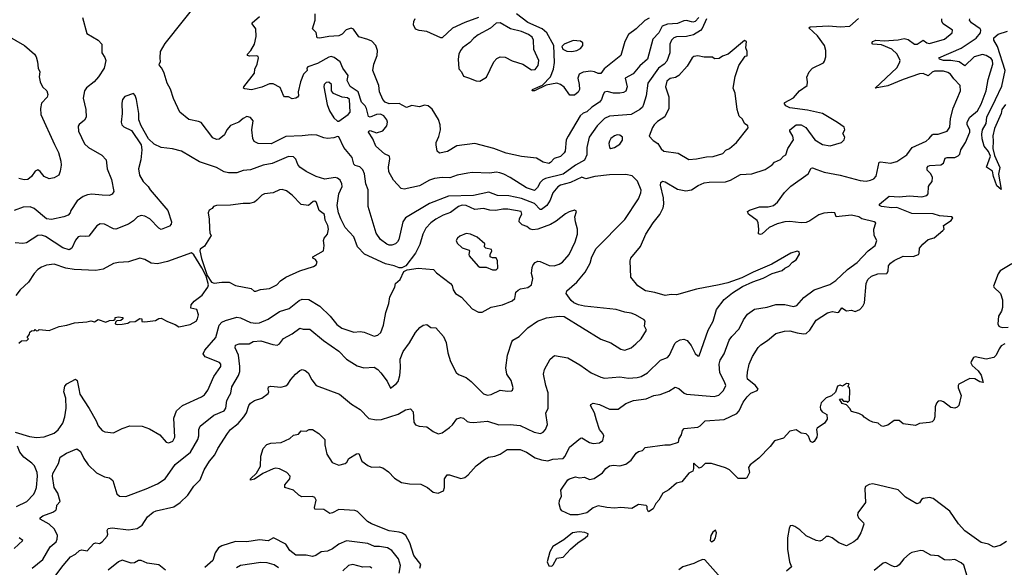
# Model space of a CAD drawing. Extents: x 1863017 to 1989460, y 394564 to 532820.
# Tile 204 of 213: x 1932211 to 1940029, y 519722 to 524069. Entities that reach past the tile are written whole.
import ezdxf

# ---------------------------------------------------------------- set-up
doc = ezdxf.new("R2010")
doc.units = 0

msp = doc.modelspace()

# ---------------------------------------------------------------- linework, layer by layer
at = {"layer": '0CON10XD'}
for points in [[(1935078, 521265), (1935129.7, 521199.7), (1935155, 521142.5), (1935201.2, 521178.8), (1935215, 521197.5), (1935229.4, 521245), (1935235.6, 521305), (1935231.9, 521375), (1935255.5, 521434.5), (1935305.4, 521504.6), (1935353.2, 521586.8), (1935387.5, 521625), (1935415, 521643.3), (1935445, 521650), (1935475, 521624), (1935515, 521623.8), (1935575.8, 521555), (1935596.9, 521505), (1935610.6, 521425), (1935631.4, 521355), (1935677.6, 521267.6), (1935695, 521252.9), (1935755, 521227.1), (1935795, 521197.5), (1935895, 521099.2), (1935925, 521089.2), (1935955, 521093.1), (1936025, 521128.9), (1936085, 521119.2), (1936115, 521121.2), (1936125, 521127.5), (1936130, 521145), (1936113.1, 521205), (1936080, 521255), (1936072.2, 521305), (1936085.6, 521405), (1936118.3, 521511.7), (1936126.7, 521525), (1936176.2, 521555), (1936246.6, 521623.4), (1936321.2, 521675), (1936395, 521702.5), (1936495, 521716), (1936535, 521713.8), (1936825, 521532.9), (1936905, 521504.2), (1936985, 521453.8), (1937015, 521446), (1937065, 521462.5), (1937104.4, 521495.6), (1937144.5, 521535.5), (1937188.8, 521605), (1937171.2, 521635), (1937176.7, 521675), (1937170, 521685), (1937101.2, 521725), (1937065, 521739.1), (1937015, 521747.1), (1936948.3, 521768.3), (1936695, 521794.5), (1936647.5, 521805), (1936611.7, 521821.7), (1936590.5, 521840.5), (1936550, 521895), (1936554.5, 521915.5), (1936634.2, 521985), (1936702.2, 522065), (1936739.6, 522135), (1936755, 522186.2), (1936788.8, 522251.2), (1937015, 522482), (1937125, 522646.2), (1937143.3, 522695), (1937144.5, 522715), (1937116.4, 522786.4), (1937075, 522830), (1937025, 522841.1), (1936895, 522837.5), (1936776.4, 522823.6), (1936706.7, 522806.7), (1936675, 522818.6), (1936584.7, 522775.3), (1936505, 522755.4), (1936485, 522741.5), (1936444.7, 522695), (1936422.7, 522635), (1936397.4, 522592.6), (1936355, 522561.2), (1936345, 522562.5), (1936298.9, 522608.9), (1936195, 522649.6), (1936095, 522669.4), (1936005, 522673.8), (1935935, 522698.8), (1935815, 522672.1), (1935615, 522667.9), (1935465, 522610.4), (1935274.1, 522495.9), (1935254.6, 522465), (1935220.4, 522325), (1935210.5, 522305), (1935195, 522290.4), (1935165, 522278.5), (1935145, 522277.5), (1935125, 522286), (1935074.7, 522324.7), (1935041.8, 522375), (1934977, 522587), (1934979, 522719), (1934960.8, 522765), (1934949.6, 522845), (1934935, 522877.5), (1934911.7, 522901.7), (1934875, 522912.3), (1934865, 522921.4), (1934850, 522975), (1934785.4, 523055.4), (1934745, 523140), (1934735, 523142.5), (1934705, 523130), (1934655, 523126), (1934625, 523130.8), (1934571.7, 523151.7), (1934524.4, 523155.6), (1934455, 523145.5), (1934325, 523141.8), (1934208, 523082), (1934104.6, 523084.6), (1934072.4, 523102.4), (1934062.9, 523125), (1934054, 523195), (1934066.2, 523265), (1934045, 523292), (1934015, 523300), (1933986.2, 523285), (1933950, 523255), (1933885, 523228), (1933856.8, 523193.2), (1933836.2, 523155), (1933795, 523120), (1933775, 523116.7), (1933745, 523130), (1933651.7, 523251.7), (1933631.7, 523261.7), (1933555.5, 523275.5), (1933483.8, 523335), (1933433.4, 523443.4), (1933408, 523518), (1933381.9, 523565), (1933357.5, 523645), (1933338.6, 523685), (1933320.8, 523705), (1933318.6, 523715), (1933328.1, 523735), (1933325.6, 523765.6), (1933329.2, 523815), (1933365, 523878.8), (1933646, 524235)], [(1937664.5, 524075), (1937631, 523999), (1937617.8, 523982.2), (1937562, 523948), (1937505, 523935.9), (1937425, 523932.5), (1937405.3, 523924.7), (1937385.6, 523905), (1937372.1, 523875), (1937372.9, 523805), (1937349.8, 523740.3), (1937329.5, 523715), (1937283.2, 523685), (1937199.1, 523565), (1937185.3, 523464.7), (1937164.5, 523395), (1937155, 523374.3), (1937135.7, 523355), (1937065, 523316.7), (1936895, 523302.2), (1936855, 523284.7), (1936797.1, 523225), (1936732.9, 523135), (1936714.5, 523055), (1936714.6, 522995), (1936695, 522954.2), (1936625, 522913.5), (1936525, 522842.7), (1936385, 522808), (1936365, 522798.2), (1936343.3, 522775), (1936323, 522737), (1936297.7, 522712.3), (1936235, 522734.1), (1936105, 522815.4), (1936055, 522842.7), (1936022.7, 522852.7), (1935995, 522857.7), (1935945, 522849.2), (1935805, 522856.5), (1935769.5, 522850.5), (1935685, 522834.4), (1935625.4, 522814.6), (1935565, 522816.1), (1935505, 522809.2), (1935465.3, 522794.7), (1935385, 522750), (1935265, 522722.5), (1935239.7, 522729.7), (1935180, 522795), (1935141.3, 522861.3), (1935138.8, 522898.8), (1935150, 522965), (1935146.2, 522985), (1935106.7, 523005), (1935039.2, 523065), (1935015, 523123.8), (1934980, 523175), (1934982.5, 523185), (1934995, 523188.8), (1935045, 523171.5), (1935095, 523187.1), (1935127.1, 523225), (1935130.9, 523255), (1935125.6, 523275), (1935103.7, 523305), (1935075, 523319.5), (1935043.3, 523316.7), (1934995, 523295.6), (1934980.2, 523300.2), (1934964.1, 523365), (1934954, 523385), (1934926.2, 523415), (1934898.3, 523495), (1934835, 523538.5), (1934811.2, 523585), (1934818.1, 523625), (1934775.7, 523685), (1934755.5, 523735.5), (1934709.1, 523769.1), (1934685, 523776.4), (1934665, 523772.2), (1934575, 523720.8), (1934498, 523695), (1934490, 523685), (1934494, 523665), (1934465, 523636.7), (1934440, 523575), (1934422.5, 523495), (1934423.8, 523465), (1934417, 523453), (1934402.5, 523445), (1934375, 523440.8), (1934345, 523455.7), (1934315, 523457.5), (1934305, 523466.7), (1934279.7, 523529.7), (1934225, 523559.2), (1934195, 523560), (1934135, 523532.2), (1934052.7, 523512.7), (1933999.5, 523519.5), (1933987.5, 523525), (1933991.2, 523535), (1934076.2, 523643.8), (1934078.5, 523675), (1934096.5, 523715), (1934107.1, 523765), (1934105.7, 523775.7), (1934095, 523781.2), (1934035, 523778), (1934020, 523785), (1934021.2, 523795), (1934045.7, 523824.3), (1934074.5, 523875.5), (1934089.5, 523935), (1934085.6, 523995), (1934056.2, 524035), (1934056.7, 524045), (1934116.2, 524095)], [(1937602.4, 524085), (1937575, 524054.7), (1937555, 524049.5), (1937505, 524061.3), (1937485, 524060.4), (1937435, 524037.6), (1937355, 524034.4), (1937313, 524017), (1937285, 523964.5), (1937236.9, 523915), (1937195.6, 523755), (1937135, 523702.5), (1937080.8, 523639.2), (1937017.5, 523605), (1937033.2, 523535), (1937025, 523501.4), (1937005, 523489.5), (1936975, 523485.4), (1936925, 523484.6), (1936875, 523499.7), (1936855, 523492.1), (1936843.3, 523475), (1936831.2, 523435), (1936815.6, 523415), (1936755, 523374.6), (1936715, 523337.5), (1936685, 523325.9), (1936660.5, 523305), (1936565, 523144.4), (1936550.4, 523115), (1936541.5, 523025), (1936535, 523010.6), (1936505, 522981.5), (1936455, 522966), (1936426, 522935), (1936411.9, 522928.1), (1936368.3, 522938.3), (1936315, 522970.6), (1936195, 522982.5), (1936075, 523010), (1935975.4, 523045.4), (1935825, 523085.7), (1935681.7, 523068.3), (1935607.6, 523022.4), (1935545, 523010), (1935526.7, 523025), (1935516.7, 523075), (1935517.5, 523095), (1935539.7, 523140.3), (1935553.6, 523195), (1935550.8, 523235), (1935537, 523277), (1935485, 523359.2), (1935455.5, 523385.5), (1935425, 523390), (1935385, 523377.5), (1935353, 523383), (1935325, 523387.5), (1935282.3, 523372.3), (1935225, 523404.2), (1935145, 523400.8), (1935113.8, 523415), (1935094.6, 523434.6), (1935068.1, 523495), (1935062, 523545), (1935015.5, 523665), (1935023.8, 523715), (1935048.2, 523785), (1935051.1, 523825), (1935038.2, 523865), (1935007.7, 523897.7), (1934975, 523912.8), (1934905, 523931.9), (1934862.4, 523992.4), (1934842.7, 524002.7), (1934802.8, 523987.2), (1934772, 523955), (1934745, 523939.5), (1934665, 523935.6), (1934595, 523920.8), (1934572.5, 523925), (1934565.9, 523965.9), (1934536.7, 523995), (1934557.1, 524065), (1934556.7, 524115)], [(1937209.7, 524079.7), (1937175, 524061.5), (1937105, 523995.6), (1937045, 523950), (1937014.6, 523895.4), (1936984.3, 523785), (1936852.2, 523677.8), (1936825, 523642.5), (1936805, 523640.5), (1936775.7, 523655.7), (1936745, 523660), (1936685, 523652.8), (1936652.3, 523635), (1936643.1, 523605), (1936654.4, 523555), (1936655.6, 523515), (1936645, 523494), (1936615, 523469.2), (1936580.3, 523470.3), (1936534.4, 523534.4), (1936505, 523555.3), (1936475, 523565.3), (1936391.2, 523548.8), (1936297.5, 523505), (1936280, 523505), (1936282.5, 523515), (1936360.9, 523549.1), (1936425.3, 523614.7), (1936450, 523675), (1936458.8, 523728.8), (1936452.6, 523862.6), (1936397, 523965), (1936359.3, 523995), (1936245, 524045.8), (1936155, 524116.2)], [(1932711.2, 524085), (1932745, 523960), (1932835, 523906.2), (1932863.3, 523875), (1932864, 523805), (1932888.3, 523768.3), (1932896, 523745), (1932882, 523685), (1932838, 523615), (1932802, 523575), (1932741.3, 523528.7), (1932726, 523505), (1932714, 523445), (1932736.9, 523355), (1932738.6, 523295), (1932725, 523271.2), (1932682.3, 523237.7), (1932676.1, 523223.9), (1932678.6, 523185), (1932725, 523084.2), (1932758, 523055), (1932863, 522993), (1932898, 522955), (1932905.8, 522885.8), (1932941.3, 522801.3), (1932958.1, 522705), (1932946.5, 522683.5), (1932925.6, 522674.4), (1932865, 522676.7), (1932785, 522683.9), (1932750.9, 522679.1), (1932714.7, 522665.3), (1932668.7, 522631.3), (1932618, 522555), (1932611.2, 522535), (1932595, 522518), (1932562.5, 522505), (1932465, 522483.3), (1932425, 522487.1), (1932325, 522570.8), (1932295, 522583.2), (1932239.4, 522580.6), (1932166.2, 522555)], [(1935855, 524085.6), (1935744.6, 524045.4), (1935648, 524002), (1935565, 523926), (1935555, 523923.8), (1935445, 523974.3), (1935382.3, 523982.3), (1935355, 523992.5), (1935338.3, 524028.3), (1935340, 524055), (1935350.7, 524079.3)], [(1935495, 520318.8), (1935535, 520311.4), (1935575, 520328.8), (1935582.9, 520355), (1935583.3, 520425), (1935605, 520455.8), (1935625, 520455.6), (1935715, 520427.5), (1935745, 520434), (1935771.2, 520455), (1935835, 520526.7), (1935901.7, 520578.3), (1935932.5, 520595), (1935985, 520604.4), (1936025, 520620), (1936082.8, 520657.2), (1936185, 520657.8), (1936235.8, 520635), (1936305, 520589.6), (1936355, 520574.6), (1936405, 520567.9), (1936445, 520579.6), (1936525.8, 520585), (1936543.3, 520605), (1936577.8, 520675), (1936665, 520746.2), (1936675, 520748.8), (1936735, 520711.2), (1936765, 520704), (1936815, 520708.8), (1936841.2, 520728.8), (1936849.2, 520765), (1936842.5, 520785), (1936815.7, 520815), (1936790.6, 520889.4), (1936775, 520948.8), (1936743.8, 521005), (1936746.2, 521015), (1936764.5, 521025.5), (1936815, 521013.6), (1936895, 520976.5), (1936963.2, 520976.8), (1937025, 521020.8), (1937084.5, 521045.5), (1937185, 521058.5), (1937245, 521084.3), (1937297.2, 521092.8), (1937365, 521120), (1937415, 521150.8), (1937445, 521142), (1937486.2, 521105), (1937505, 521095.8), (1937725, 521076.7), (1937762.4, 521087.6), (1937798.1, 521125), (1937816.7, 521165), (1937807.5, 521195), (1937769.6, 521265), (1937764.7, 521335.3), (1937773.3, 521365), (1937805, 521416.7), (1937843.3, 521525), (1937865, 521552.9), (1937922.5, 521615), (1937957.1, 521685), (1937989.7, 521730.3), (1938045, 521770), (1938145, 521787.5), (1938215, 521808.2), (1938285, 521808.5), (1938355, 521792.5), (1938381.4, 521798.6), (1938436.6, 521863.4), (1938519.2, 521925), (1938643, 521967), (1938692.3, 521997.7), (1938785, 522086), (1938859.8, 522140.2), (1938947.3, 522232.8), (1939004.4, 522275), (1939017, 522317), (1938995.8, 522355.8), (1938992.9, 522405), (1939007.5, 522455), (1938996.2, 522465), (1938898.7, 522488.7), (1938873.5, 522503.5), (1938815, 522516.6), (1938695, 522504.4), (1938682.5, 522535), (1938655, 522539.1), (1938595, 522533.5), (1938555, 522520), (1938485, 522471.1), (1938455, 522457.8), (1938415, 522456.5), (1938325, 522467.1), (1938285, 522463.6), (1938225, 522447.5), (1938161.1, 522418.9), (1938105, 522368.8), (1938093.6, 522363.6), (1938077.5, 522367.5), (1938080, 522405), (1938074, 522455), (1938065.8, 522475), (1937996.7, 522525), (1937990, 522545), (1938005, 522555.8), (1938085, 522584.4), (1938155, 522582.9), (1938196.4, 522593.6), (1938229.3, 522620.7), (1938283.8, 522696.2), (1938334.1, 522745.9), (1938472.5, 522845), (1938495, 522888.8), (1938506, 522894), (1938539.8, 522879.8), (1938598.9, 522858.9), (1938725, 522835.5), (1938885, 522791.1), (1938932.6, 522787.4), (1938965.4, 522794.6), (1938992, 522805), (1939012.3, 522827.7), (1939035, 522938), (1939045, 522941.4), (1939125, 522928.9), (1939175, 522941.9), (1939255, 522996.7), (1939296.7, 523055), (1939407.5, 523105), (1939433.1, 523125), (1939455.4, 523154.6), (1939465, 523160), (1939505, 523161.1), (1939575, 523182.9), (1939595.4, 523214.6), (1939601.3, 523285), (1939623.7, 523366.3), (1939682.2, 523505), (1939677.5, 523545), (1939628.9, 523598.9), (1939602.2, 523635), (1939580.8, 523650.8), (1939545, 523659.6), (1939475, 523661.1), (1939455, 523653.1), (1939425, 523623.3), (1939385, 523641.6), (1939355, 523639.7), (1939225, 523594.7), (1939105, 523543.5), (1939004.2, 523524.2), (1939175, 523687.7), (1939197.8, 523725), (1939201.4, 523745), (1939178.9, 523795), (1939135, 523834.7), (1939055, 523869.1), (1938986.2, 523875), (1938976.2, 523885), (1938983.8, 523895), (1939010, 523905), (1939075, 523901.5), (1939185, 523908.9), (1939235, 523918.2), (1939265, 523912.5), (1939315, 523874.4), (1939335.7, 523874.3), (1939385, 523905.6), (1939415, 523885.5), (1939435, 523880.4), (1939554.6, 523915.4), (1939613.8, 523965), (1939618, 523985), (1939543.1, 524035), (1939532.5, 524055), (1939531.5, 524075)], [(1935865, 523579.4), (1935916.4, 523613.6), (1935976.2, 523733.8), (1936000.6, 523759.4), (1936025, 523773.1), (1936065, 523770.6), (1936121.1, 523741.1), (1936205, 523714.4), (1936275, 523670), (1936305, 523674.4), (1936327.5, 523705), (1936332.2, 523745), (1936293, 523833), (1936290.9, 523905), (1936279.6, 523929.6), (1936251, 523951), (1936194.8, 523974.8), (1936107.3, 523997.3), (1936025, 524043.6), (1935995, 524040.5), (1935949.7, 524000.3), (1935851, 523949), (1935817.3, 523922.7), (1935785, 523886.5), (1935728.1, 523845), (1935711.9, 523825), (1935699.1, 523795), (1935692.5, 523755), (1935697.5, 523677.5), (1935718.5, 523655), (1935735, 523619.2), (1935775, 523606.9), (1935835, 523582.2), (1935865, 523579.4)], [(1940033.3, 521495), (1940005, 521478.6), (1939986.9, 521455), (1939964.5, 521405.5), (1939945, 521385.8), (1939885, 521373.3), (1939796.4, 521393.6), (1939784, 521386), (1939764.4, 521355), (1939762.2, 521345), (1939773.9, 521323.9), (1939821.7, 521281.7), (1939846.1, 521246.1), (1939861.7, 521188.3), (1939835, 521194.2), (1939795, 521218.6), (1939755, 521220.8), (1939667.5, 521175), (1939661.2, 521165), (1939662, 521145), (1939686, 521085), (1939666.7, 521005), (1939655, 520992.5), (1939635, 520983.8), (1939605, 520990), (1939545, 521035.8), (1939525, 521044.2), (1939505, 521041.2), (1939489.2, 521025), (1939478.6, 520995), (1939478, 520915), (1939469.5, 520890.5), (1939455, 520876.7), (1939435, 520870), (1939355, 520862.5), (1939325, 520847.5), (1939225, 520860), (1939195, 520887.5), (1939155, 520887.5), (1939105, 520850), (1939065, 520840), (1939050, 520845), (1939027, 520867), (1938985, 520873.3), (1938956.4, 520886.4), (1938915, 520913.3), (1938905, 520927.5), (1938875, 520942.5), (1938815, 520957.5), (1938803, 520983), (1938775, 521010), (1938741.7, 521021.7), (1938720, 521055), (1938735, 521060), (1938751.7, 521041.7), (1938775, 521040), (1938785, 521030), (1938800, 521045), (1938802.5, 521125), (1938800, 521145), (1938790, 521155), (1938791.7, 521168.3), (1938798.3, 521178.3), (1938775, 521180), (1938745, 521160), (1938725, 521167.5), (1938705, 521160), (1938688.3, 521111.7), (1938657, 521083), (1938615, 521066.7), (1938575, 521026.7), (1938566.2, 520995), (1938568.8, 520975), (1938582.5, 520955), (1938620, 520935), (1938621.7, 520898.3), (1938602.5, 520865), (1938542.5, 520825), (1938537.5, 520815), (1938543.3, 520775), (1938540, 520755), (1938519.5, 520720.5), (1938505, 520712.5), (1938490.7, 520720.7), (1938475, 520762.5), (1938455, 520780), (1938415, 520787.5), (1938375, 520812.5), (1938325, 520802.5), (1938275, 520747.5), (1938204.2, 520725.8), (1938169.5, 520680.5), (1938080.9, 520589.1), (1938010, 520535), (1937996.7, 520515), (1938006.4, 520473.6), (1937985, 520432.5), (1937973, 520427), (1937915, 520426.2), (1937846.7, 520495), (1937815, 520510.8), (1937705, 520546.7), (1937655, 520545.6), (1937625, 520516.2), (1937605, 520508), (1937568.3, 520541.7), (1937565, 520547.5), (1937560, 520545), (1937561.1, 520505), (1937554.5, 520485.5), (1937525, 520468), (1937468.9, 520401.1), (1937425, 520388.5), (1937365, 520337.8), (1937318.8, 520311.2), (1937287.1, 520255), (1937261.2, 520228.8), (1937240, 520185), (1937205, 520162.5), (1937193.6, 520183.6), (1937192.5, 520205), (1937185, 520212.5), (1937125, 520220), (1937072.7, 520187.3), (1936985, 520197.1), (1936935, 520192.2), (1936874.3, 520195.7), (1936805, 520208.6), (1936765.6, 520194.4), (1936715, 520154.3), (1936645, 520138.1), (1936585, 520139.2), (1936515, 520168.8), (1936504, 520185), (1936494.2, 520225), (1936497.7, 520252.3), (1936512.5, 520285), (1936507.5, 520335), (1936563.8, 520415), (1936577.5, 520425), (1936625, 520440), (1936655, 520431.2), (1936695, 520435.8), (1936735, 520418.6), (1936772.7, 520427.3), (1936837.9, 520472.1), (1936865.6, 520505), (1936895, 520528), (1936925, 520533.1), (1936975, 520527.1), (1937025, 520539.5), (1937066.9, 520573.1), (1937105, 520626.9), (1937125, 520640.6), (1937155, 520650), (1937177.5, 520672.5), (1937332.7, 520692.7), (1937375, 520692.9), (1937443.3, 520715), (1937446.2, 520745), (1937466.7, 520773.3), (1937475, 520806.7), (1937487, 520823), (1937595, 520834.3), (1937615, 520845.6), (1937655, 520884.5), (1937805, 520894.4), (1937905, 520943.1), (1937924.5, 520965), (1937955, 521032.5), (1937986.7, 521075), (1938015, 521103.3), (1938067.5, 521125), (1938073.8, 521135), (1938054.4, 521165), (1937991.1, 521215), (1937986.4, 521235), (1937990.6, 521270.6), (1938002.9, 521335), (1938029.5, 521395), (1938074.7, 521465.3), (1938095, 521486.7), (1938148.3, 521521.7), (1938215, 521577.1), (1938284.6, 521595.4), (1938325, 521598.8), (1938385, 521581.8), (1938435, 521575.5), (1938455, 521578.9), (1938484.4, 521605), (1938535, 521684.2), (1938625, 521742.5), (1938665, 521751.4), (1938705.7, 521744.3), (1938715, 521748), (1938738.6, 521781.4), (1938775, 521757.2), (1938815, 521762.1), (1938845, 521752.2), (1938881.1, 521768.9), (1938904.8, 521795.2), (1938918, 521822), (1938931.2, 521975), (1938944.7, 522005.3), (1938975, 522031.8), (1939025, 522052.2), (1939096.2, 522055), (1939107.9, 522072.1), (1939109.5, 522115), (1939125.6, 522135), (1939155, 522157.8), (1939225, 522191.1), (1939305, 522190), (1939346.7, 522205), (1939354, 522215), (1939356, 522255), (1939382, 522288), (1939425, 522324.4), (1939471.7, 522338.3), (1939541.2, 522395), (1939551.2, 522405), (1939546, 522435), (1939606.7, 522475), (1939620, 522495), (1939610, 522505), (1939515, 522512.9), (1939465, 522526.5), (1939295, 522529.3), (1939175, 522577.5), (1939134.6, 522574.6), (1939055, 522585.8), (1939038.8, 522595), (1939038.8, 522605), (1939115, 522668.6), (1939195, 522662.5), (1939275, 522670), (1939375, 522662.2), (1939415, 522674.4), (1939424.3, 522685.7), (1939426.9, 522745), (1939435, 522757.1), (1939456.9, 522785), (1939460, 522815), (1939445, 522844), (1939416, 522875), (1939415.9, 522894.1), (1939423.8, 522905), (1939438, 522912), (1939525, 522916), (1939545, 522930), (1939560, 522970), (1939575, 522975.6), (1939635, 522975.5), (1939663.1, 522986.9), (1939675, 523000), (1939684.7, 523035.3), (1939719.6, 523095), (1939754.2, 523175), (1939755.6, 523195.6), (1939733.4, 523235), (1939734.4, 523255.6), (1939754.8, 523295.2), (1939816.4, 523345), (1939845, 523397.5), (1939884.6, 523505), (1939900.4, 523595), (1939937.9, 523715), (1939935.8, 523745), (1939925, 523759.6), (1939885, 523783.8), (1939855, 523791.2), (1939790.4, 523775), (1939715, 523702.9), (1939670.6, 523735), (1939605.1, 523745.1), (1939546.2, 523745), (1939513.8, 523755), (1939508.8, 523765), (1939685, 523841.8), (1939805, 523921.9), (1939839.1, 523965), (1939842.3, 523985), (1939837.5, 523995), (1939768.5, 524045), (1939753.6, 524065), (1939755.8, 524075)], [(1937499.7, 522710.3), (1937545, 522718.6), (1937597.2, 522752.8), (1937645, 522773.3), (1937685, 522779.5), (1937815, 522782.5), (1937855, 522794.4), (1937935, 522839.5), (1938024.4, 522845.6), (1938130.2, 522879.8), (1938185, 522915.7), (1938205, 522938.8), (1938252.2, 522957.8), (1938275, 522986.2), (1938295, 522996.7), (1938310.8, 523045), (1938354.2, 523115), (1938350.8, 523145), (1938326, 523185), (1938326.7, 523195), (1938375, 523233.1), (1938415, 523233.3), (1938453.5, 523213.5), (1938525, 523116), (1938585, 523077.5), (1938646.1, 523066.1), (1938735, 523093.3), (1938756.1, 523113.9), (1938762.5, 523135), (1938747.5, 523165), (1938762.5, 523195), (1938757.5, 523215), (1938705, 523253.3), (1938586.4, 523323.6), (1938465, 523351.4), (1938325, 523368), (1938293.3, 523385), (1938280, 523405), (1938285, 523412.5), (1938355, 523448), (1938403.8, 523505), (1938463, 523547), (1938467.5, 523575), (1938462, 523612), (1938480.6, 523655), (1938505, 523682.9), (1938592.5, 523725), (1938601.7, 523738.3), (1938610.8, 523775), (1938612.9, 523825), (1938601.1, 523865), (1938545, 523941.9), (1938477.5, 524005), (1938487, 524013), (1938635, 524020), (1938725, 524013.1), (1938803, 524017), (1938870.9, 524079.1)], [(1932113, 523943), (1932248.8, 523865), (1932328.8, 523795), (1932341.2, 523775), (1932353.8, 523735), (1932357.5, 523685), (1932370, 523655), (1932366.2, 523615), (1932373.8, 523575), (1932393.3, 523535), (1932426.2, 523505), (1932435.8, 523475), (1932428.8, 523455), (1932384.3, 523405.7), (1932375.8, 523364.2), (1932380, 523315), (1932487.8, 523077.8), (1932519.2, 523015), (1932538.6, 522945), (1932540.8, 522915), (1932533.8, 522865), (1932521.2, 522835), (1932485, 522814.3), (1932445, 522806.2), (1932405, 522823.8), (1932375, 522863.3), (1932354.2, 522875.8), (1932335, 522866.7), (1932306.2, 522825), (1932275, 522800), (1932247.7, 522797.7), (1932205, 522808)], [(1940038, 523395), (1940009.4, 523355), (1940003.3, 523325), (1939950, 523205), (1939936.9, 523146.9), (1939941.2, 523105), (1939937.5, 523045), (1939951.2, 522991.2), (1939992, 522895), (1939982.1, 522842.1), (1940005, 522720), (1939970, 522750), (1939943.3, 522825), (1939936.2, 522865), (1939888.3, 522898.3), (1939918, 522985), (1939902, 523022), (1939869.5, 523065), (1939852.8, 523122.8), (1939849.7, 523159.7), (1939855, 523194.2), (1939883.6, 523245), (1939890, 523295), (1939959.2, 523435), (1940008.6, 523541.4), (1940035.2, 523665), (1939974.7, 523854.7), (1939946, 523905), (1939946.2, 523925), (1939980, 523955), (1940055, 523976.9)], [(1936595, 523816.7), (1936635, 523823.4), (1936665, 523841.2), (1936682.9, 523865), (1936682.2, 523885), (1936665, 523898.2), (1936605, 523903.2), (1936534.8, 523875.2), (1936516.7, 523855), (1936524.2, 523835), (1936555, 523819.6), (1936595, 523816.7)], [(1937525, 522959.2), (1937585, 522964.4), (1937665, 522980), (1937717.4, 522982.6), (1937793.2, 523006.8), (1937817.7, 523032.3), (1937846.2, 523045), (1937903.8, 523095), (1937995, 523210), (1937992.5, 523225), (1937966.7, 523245), (1937949.3, 523279.3), (1937923, 523303), (1937906.7, 523355), (1937891.4, 523485), (1937877.1, 523525), (1937892.5, 523617.5), (1937920, 523705), (1937971.7, 523778.3), (1937987, 523783), (1937986.2, 523815), (1937976.7, 523845), (1937982.5, 523895), (1937965, 523902.5), (1937836.1, 523793.9), (1937792, 523778), (1937765, 523760), (1937728.3, 523758.3), (1937711.7, 523771.7), (1937645, 523772.5), (1937595, 523782.9), (1937565, 523777.1), (1937550.8, 523765), (1937510.4, 523699.6), (1937445, 523626.9), (1937419.5, 523610.5), (1937375, 523602.1), (1937348.1, 523581.9), (1937340, 523535), (1937365.4, 523455.4), (1937366, 523365), (1937332.4, 523297.6), (1937275, 523260), (1937250, 523235), (1937236, 523214), (1937210, 523145), (1937240.7, 523110.7), (1937278, 523085), (1937305, 523043.3), (1937325.7, 523025.7), (1937438.3, 523008.3), (1937525, 522959.2)], [(1934745, 523262.5), (1934820, 523315), (1934835, 523334.4), (1934828.7, 523435), (1934815, 523449.3), (1934772.4, 523452.4), (1934701.7, 523481.7), (1934686.5, 523505), (1934687.8, 523555), (1934665, 523572.2), (1934645, 523570.5), (1934630, 523555), (1934625.5, 523535), (1934652.2, 523395), (1934671.9, 523345), (1934705, 523288.8), (1934735, 523263.3), (1934745, 523262.5)], [(1932175, 520794), (1932288.9, 520758.9), (1932345, 520751.5), (1932405, 520756.4), (1932485, 520786.5), (1932517.2, 520812.8), (1932554.5, 520865), (1932569.2, 520915), (1932581.5, 520985), (1932576.9, 521065), (1932561.9, 521115), (1932569.7, 521160.3), (1932585, 521177.1), (1932655, 521214.2), (1932667.5, 521205), (1932681.2, 521138.8), (1932690, 521095), (1932763.2, 520983.2), (1932818.6, 520885), (1932835, 520843.8), (1932865, 520807.5), (1932887.3, 520797.3), (1932955, 520790), (1933025, 520824.4), (1933085, 520845.7), (1933183, 520843), (1933241.1, 520821.1), (1933325, 520772), (1933375, 520716.2), (1933395, 520710), (1933426.3, 520723.7), (1933442, 520755), (1933434.3, 520905), (1933455.6, 520964.4), (1933503.8, 521005), (1933655.4, 521074.6), (1933678, 521092), (1933705, 521128.8), (1933754, 521236), (1933808.1, 521315), (1933808.6, 521335), (1933798, 521348), (1933685, 521391.9), (1933667.5, 521415), (1933680.8, 521445), (1933769.6, 521545), (1933795.9, 521644.1), (1933815, 521667.5), (1933845, 521682.1), (1933935, 521707.5), (1933965, 521701.2), (1934045, 521664.1), (1934085, 521659.1), (1934115, 521663.5), (1934185, 521692.2), (1934275, 521751.9), (1934350, 521775), (1934431.2, 521838.8), (1934455, 521849.1), (1934506.5, 521846.5), (1934595.4, 521795.4), (1934676.2, 521716.2), (1934729.3, 521649.3), (1934769.7, 521619.7), (1934865, 521589.4), (1934915, 521593.1), (1934945, 521587.1), (1935025, 521555.5), (1935055.3, 521564.7), (1935077.5, 521585), (1935101.1, 521645), (1935117.1, 521745), (1935142.9, 521815), (1935151.1, 521868.9), (1935190, 521945), (1935194, 521975), (1935231.2, 522005), (1935260.7, 522069.3), (1935287, 522083), (1935375, 522095.8), (1935496.6, 522086.6), (1935519.4, 522059.4), (1935631.2, 521975), (1935645, 521957.5), (1935653.8, 521925), (1935672, 521895), (1935718, 521865), (1935804.5, 521774.5), (1935855, 521748), (1935882, 521748), (1935953.6, 521786.4), (1936045, 521805.7), (1936122.4, 521837.6), (1936143.8, 521855), (1936147.5, 521887.5), (1936150.8, 521905), (1936169.1, 521920.9), (1936188.6, 521931.4), (1936245, 521941.8), (1936273.6, 521965), (1936284.4, 522014.4), (1936275.5, 522055), (1936279.1, 522100.9), (1936286.8, 522123.2), (1936305, 522142), (1936325, 522150.8), (1936345, 522149.2), (1936415, 522118.6), (1936455, 522115.7), (1936495, 522128.6), (1936522, 522145), (1936575, 522205.8), (1936622.5, 522305), (1936639.2, 522365), (1936641.2, 522405), (1936623.3, 522465), (1936620, 522505), (1936632.5, 522545), (1936615, 522556.7), (1936575, 522543.8), (1936545, 522527.5), (1936471.4, 522468.6), (1936425, 522442.2), (1936325, 522407.1), (1936285, 522401.8), (1936265, 522405.8), (1936237.5, 522427.5), (1936200.7, 522440.7), (1936177.5, 522465), (1936179.1, 522490.9), (1936199.2, 522525), (1936193.3, 522545), (1936085.9, 522565.9), (1936046.3, 522563.7), (1935992.7, 522552.7), (1935945, 522555.9), (1935895, 522569.1), (1935825, 522561.4), (1935755, 522593.7), (1935725, 522595.6), (1935695, 522584.7), (1935630.8, 522539.2), (1935572.3, 522517.7), (1935515, 522486.4), (1935475, 522456.1), (1935436.9, 522415), (1935411.5, 522365), (1935388.9, 522285), (1935354.4, 522215.6), (1935275.9, 522114.1), (1935245, 522098.8), (1935225, 522098.8), (1935184.1, 522115.9), (1935115, 522131.8), (1934948, 522208), (1934893.1, 522265), (1934864.4, 522345), (1934795, 522418.6), (1934762.2, 522487.8), (1934741.7, 522535), (1934732.8, 522595), (1934744, 522685), (1934771.1, 522745), (1934768.9, 522765), (1934754.7, 522794.7), (1934735, 522811.5), (1934715, 522816.2), (1934633.4, 522803.4), (1934565, 522824.4), (1934485, 522864), (1934435, 522898), (1934419.6, 522919.6), (1934405, 522962), (1934385, 522980), (1934345, 522983.8), (1934215, 522926.3), (1934143.3, 522915), (1934045, 522876.7), (1933985, 522871.9), (1933935, 522853.1), (1933867.9, 522852.1), (1933835, 522861.1), (1933774.7, 522894.7), (1933639.6, 522939.6), (1933496.1, 523023.9), (1933425, 523043.3), (1933334.2, 523054.2), (1933279.3, 523079.3), (1933232.7, 523122.7), (1933176.2, 523225), (1933156.7, 523275), (1933158, 523325), (1933139.2, 523435), (1933127.7, 523467.7), (1933115, 523482.5), (1933045, 523460), (1933028.8, 523435), (1933022.7, 523407.3), (1933025.8, 523325), (1933017.5, 523255), (1933023.2, 523233.2), (1933037.7, 523217.7), (1933099.5, 523189.5), (1933176.2, 523075), (1933180.8, 523035), (1933172.5, 522955), (1933154.3, 522885), (1933161.4, 522835), (1933190.8, 522785), (1933232, 522745), (1933248.3, 522718.3), (1933388.1, 522555), (1933416.9, 522463.1), (1933412.9, 522445), (1933400.7, 522429.3), (1933335, 522404.5), (1933315.7, 522415), (1933245, 522487.8), (1933205, 522509.5), (1933175, 522514.4), (1933146.2, 522503.8), (1933115, 522472.2), (1933075, 522445.6), (1932975, 522406.9), (1932955, 522407.5), (1932885, 522444.6), (1932851.5, 522448.5), (1932825, 522431.9), (1932759.1, 522350.9), (1932735, 522346.8), (1932695, 522351.1), (1932675, 522344.3), (1932655, 522318), (1932625.3, 522254.7), (1932605, 522242.5), (1932555, 522257.5), (1932415, 522347.5), (1932385, 522357.1), (1932355, 522356.7), (1932265, 522296.5), (1932235, 522291.8), (1932175, 522297.3)], [(1936906, 523046), (1936935, 523054.4), (1936975, 523080.8), (1936996.6, 523113.4), (1936998, 523135), (1936975, 523152.9), (1936955, 523154.4), (1936935, 523146.9), (1936905.5, 523124.5), (1936893.5, 523105), (1936887.8, 523085), (1936893.1, 523053.1), (1936906, 523046)], [(1932490.8, 519649.2), (1932555.6, 519735), (1932614.7, 519805.3), (1932654, 519825), (1932685, 519854), (1932705, 519861.2), (1932747, 519853), (1932799.3, 519910.7), (1932815, 519916.2), (1932845, 519911.2), (1932865, 519924.2), (1932905, 519967.5), (1932910.8, 519985), (1932906, 520015), (1932915, 520030), (1932945, 520034.4), (1933075, 520018.6), (1933145, 520030.9), (1933183.5, 520056.5), (1933227.3, 520122.7), (1933271.3, 520158.7), (1933295, 520170), (1933435, 520201.9), (1933484.2, 520235), (1933547, 520293), (1933595, 520366.2), (1933645, 520416.2), (1933675.6, 520495), (1933717.1, 520565), (1933760, 520615), (1933784.2, 520665), (1933862.5, 520785), (1933885, 520815.8), (1933945, 520864.4), (1933991.4, 520915), (1934011.1, 520948.9), (1934030, 521005), (1934044.3, 521025), (1934075, 521046.7), (1934134.5, 521065.5), (1934185, 521100), (1934190, 521115), (1934183.9, 521136.1), (1934187.5, 521155), (1934205, 521159.2), (1934285, 521151.4), (1934325, 521162), (1934341.2, 521175), (1934365, 521213.3), (1934401.2, 521255), (1934435.7, 521284.3), (1934455, 521292.5), (1934476.7, 521285), (1934502, 521265), (1934530.3, 521210.3), (1934565, 521164.2), (1934750, 521095), (1934845.7, 521015.7), (1934914.3, 520974.3), (1934982.1, 520902.1), (1935045, 520892.2), (1935085, 520893.6), (1935215, 520936.7), (1935275, 520972.5), (1935315, 520978.6), (1935334.2, 520955), (1935341.2, 520875), (1935355, 520852.5), (1935381.7, 520841.7), (1935445, 520836.2), (1935495, 520800), (1935535, 520780), (1935565, 520790), (1935625, 520831.1), (1935648.1, 520851.9), (1935680.8, 520899.2), (1935715, 520911.8), (1935736.2, 520906.2), (1935765, 520880), (1935785, 520873.8), (1935815, 520870.8), (1935925, 520880.6), (1936015, 520853.1), (1936105, 520854.4), (1936185, 520847.8), (1936296.7, 520795), (1936345.6, 520784.4), (1936366.4, 520793.6), (1936385.5, 520814.5), (1936401.1, 520855), (1936389.7, 520945), (1936406.9, 520985), (1936406.3, 521106.3), (1936388.2, 521165), (1936370.8, 521255), (1936379.4, 521290.6), (1936423.8, 521375), (1936456.2, 521403.8), (1936564.2, 521384.2), (1936658.7, 521328.7), (1936748.8, 521265), (1936825, 521230.6), (1936855, 521223.3), (1936975, 521232.9), (1937045, 521222.3), (1937115, 521227.5), (1937145, 521237.5), (1937195, 521266.4), (1937299.2, 521365), (1937355, 521385.8), (1937370.6, 521405), (1937413.1, 521496.9), (1937425, 521510.8), (1937455, 521527.1), (1937485, 521531.4), (1937511.7, 521521.7), (1937543.2, 521483.2), (1937575, 521418.8), (1937595, 521401.2), (1937605, 521400), (1937678.4, 521605), (1937717.3, 521675), (1937742.8, 521767.2), (1937805, 521847.8), (1937870, 521900), (1937949.7, 521950.3), (1938031.7, 521988.3), (1938114.3, 522015.7), (1938185, 522053.3), (1938265, 522077.5), (1938285, 522096.7), (1938318.3, 522111.7), (1938347.5, 522145), (1938375, 522162.5), (1938401.7, 522208.3), (1938400, 522225), (1938385, 522230), (1938333.3, 522215), (1938182.8, 522127.2), (1938034, 522065), (1937945, 522020.5), (1937835, 521979.5), (1937765.5, 521964.5), (1937585, 521930.6), (1937425.4, 521884.6), (1937385, 521886.5), (1937335, 521879.1), (1937255, 521903.1), (1937181.2, 521915), (1937118.8, 521955), (1937063.3, 522025), (1937058.8, 522155), (1937064, 522175), (1937140.9, 522269.1), (1937181.9, 522365), (1937241.1, 522455), (1937295, 522522), (1937320, 522575), (1937325.5, 522605), (1937323.8, 522655), (1937299.4, 522755), (1937302.7, 522777.3), (1937315, 522786), (1937335, 522782.5), (1937435, 522722.9), (1937499.7, 522710.3)], [(1934073, 521913), (1934085, 521913.3), (1934124.1, 521925.9), (1934195.3, 521934.7), (1934252, 521965), (1934283, 521997), (1934325, 522024.5), (1934435, 522074.2), (1934545, 522110), (1934565, 522123.3), (1934573.8, 522145), (1934558.8, 522165), (1934540, 522175), (1934538, 522185), (1934622.9, 522235), (1934628.9, 522275), (1934622.9, 522315), (1934629.6, 522335), (1934654.1, 522365.9), (1934664.1, 522405), (1934657.9, 522435), (1934637.8, 522477.8), (1934632.4, 522522.4), (1934589.6, 522555), (1934567.3, 522617.2), (1934555, 522628.5), (1934541.4, 522625), (1934505, 522594.6), (1934445, 522600.5), (1934375, 522676.5), (1934329.8, 522709.8), (1934295, 522721.5), (1934275, 522718.5), (1934225, 522694.5), (1934153.8, 522686.2), (1934134.2, 522675), (1934095, 522636.9), (1934075, 522620.9), (1934035, 522609.1), (1933985, 522610.9), (1933885, 522595.5), (1933775, 522593.8), (1933750, 522585), (1933739.3, 522570.7), (1933715, 522556.7), (1933707.5, 522535), (1933715.6, 522485), (1933717.3, 522412.7), (1933721.4, 522375), (1933732, 522355), (1933678.3, 522271.7), (1933645, 522246), (1933640.5, 522235), (1933653.9, 522173.9), (1933698.8, 522038.8), (1933735, 521985.7), (1933755, 521977.1), (1933815.7, 521985.7), (1933875, 521984), (1933925, 521958), (1934050, 521935), (1934073, 521913)], [(1935995, 522082.5), (1936008, 522095), (1936006.2, 522155), (1935995, 522177.5), (1935965, 522177.5), (1935947.5, 522185), (1935946.7, 522205), (1935960, 522235), (1935958, 522245), (1935912.5, 522255), (1935902.5, 522265), (1935905, 522290), (1935843, 522343), (1935790, 522365), (1935755, 522371.2), (1935705, 522351.2), (1935686.7, 522335), (1935676.7, 522315), (1935684.2, 522294.2), (1935725, 522258), (1935780, 522240), (1935783.9, 522233.9), (1935776.2, 522205), (1935781.2, 522195), (1935852.1, 522112.1), (1935865, 522104.3), (1935915, 522102.9), (1935965, 522084.3), (1935995, 522082.5)], [(1933025, 521652.5), (1933069.3, 521660.7), (1933085, 521670), (1933127.5, 521672.5), (1933165, 521697.5), (1933180, 521695), (1933181.7, 521671.7), (1933205, 521670), (1933289.3, 521680.7), (1933315, 521696.7), (1933335, 521700), (1933385, 521672.5), (1933445, 521650), (1933475, 521630), (1933565, 521650), (1933611.2, 521675), (1933623.8, 521695), (1933630.8, 521725), (1933617, 521767), (1933570, 521780), (1933572.5, 521805), (1933596.7, 521835), (1933659.4, 521880.6), (1933704.6, 521945.4), (1933710, 521965), (1933692.2, 522032.2), (1933657.7, 522097.7), (1933595, 522202.2), (1933575, 522216.7), (1933385, 522150), (1933305, 522130), (1933255, 522136.2), (1933205, 522166), (1933165, 522176), (1933075, 522147.5), (1932995, 522140.8), (1932955, 522132), (1932875, 522087.5), (1932815, 522077.5), (1932645, 522084.5), (1932577.4, 522097.4), (1932485, 522128.6), (1932425, 522120), (1932385, 522104), (1932356.2, 522085), (1932327, 522053), (1932282, 521985), (1932214.2, 521925), (1932180, 521880)], [(1940089.1, 522130.9), (1939996.2, 522073.8), (1939979.8, 522050.2), (1939944.1, 521954.1), (1939946.7, 521945), (1939998.8, 521895), (1940014, 521845), (1940015.7, 521785), (1940006, 521755), (1939982, 521715), (1939976.2, 521655), (1939985, 521636.7), (1939995, 521631.2), (1940015, 521626), (1940058.3, 521628.3)], [(1932205, 521500), (1932225, 521520), (1932268.3, 521521.7), (1932280, 521535), (1932270, 521545), (1932288.3, 521571.7), (1932291.7, 521588.3), (1932305, 521600), (1932328.3, 521601.7), (1932335, 521610), (1932345, 521600), (1932358.3, 521601.7), (1932365, 521610), (1932445, 521602.5), (1932525, 521632.5), (1932585, 521643.3), (1932647, 521663), (1932745, 521670), (1932775, 521677.5), (1932805, 521670), (1932835, 521690), (1932895, 521667.5), (1932925, 521680), (1932957.5, 521682.5), (1932968.3, 521691.7), (1932970, 521705), (1932995, 521710), (1933030, 521705), (1933030, 521695), (1933015, 521680), (1932981.7, 521678.3), (1932971.7, 521668.3), (1932970, 521655), (1932985, 521650), (1933025, 521652.5)], [(1932311.4, 519715), (1932395.3, 519784.7), (1932453.1, 519885), (1932500, 519925), (1932510, 519945), (1932510.6, 519975), (1932487.8, 520025), (1932445, 520063.6), (1932373.8, 520105), (1932374.4, 520115), (1932395, 520130.4), (1932475, 520159.6), (1932497.5, 520175), (1932504.4, 520185), (1932505.8, 520215), (1932532.9, 520245), (1932515, 520308.8), (1932484.1, 520354.1), (1932472.2, 520445), (1932475.4, 520465), (1932520, 520545), (1932532.9, 520595), (1932582.4, 520627.6), (1932665, 520662), (1932695, 520640), (1932719.4, 520585), (1932754.3, 520535), (1932822.1, 520472.1), (1932885, 520438.6), (1932925, 520432), (1932950.8, 520410.8), (1932982.9, 520305), (1933005, 520287.5), (1933055, 520284.3), (1933215, 520343.6), (1933305, 520384.4), (1933365, 520422.9), (1933445, 520537.5), (1933568.2, 520635), (1933625.7, 520735.7), (1933633.6, 520765), (1933633.6, 520815), (1933645, 520840.8), (1933751.8, 520928.2), (1933835.7, 520964.3), (1933846.8, 520985), (1933855.8, 521045), (1933877.2, 521085), (1933886.9, 521105), (1933896.4, 521153.6), (1933948.8, 521245), (1933959.2, 521275), (1933960, 521315), (1933948.2, 521405), (1933922.9, 521465), (1933923.8, 521485), (1933955, 521496.5), (1934034.2, 521495.8), (1934065.8, 521514.2), (1934125, 521520.5), (1934220.9, 521490.9), (1934255, 521486), (1934275, 521496.2), (1934305, 521537.5), (1934374.6, 521575.4), (1934435, 521621.2), (1934462.2, 521612.2), (1934515, 521610.8), (1934622.7, 521522.7), (1934745, 521438.6), (1934805, 521374.3), (1934890.3, 521320.3), (1934944.2, 521305.8), (1935025, 521310), (1935055, 521292), (1935078, 521265)], [(1935388.5, 519715), (1935395.7, 519745), (1935341.1, 519815), (1935309.4, 519915), (1935276.2, 519975), (1935251.7, 519991.7), (1935225, 519999.5), (1935145, 520011.8), (1935005, 520066.9), (1934974, 520085), (1934893.4, 520163.4), (1934873.4, 520173.4), (1934745, 520181.5), (1934695, 520152.9), (1934675, 520148.6), (1934625, 520181.1), (1934555, 520182), (1934551.4, 520195), (1934565.5, 520255), (1934555, 520276.9), (1934535, 520283.5), (1934452.2, 520282.2), (1934427.8, 520295), (1934385, 520332.7), (1934316.7, 520355), (1934316.2, 520375), (1934356, 520425), (1934358, 520445), (1934331.2, 520475), (1934275, 520504.3), (1934245, 520508.6), (1934225, 520502.5), (1934142.5, 520467.5), (1934075, 520420.8), (1934043.3, 520413.3), (1934043.8, 520425), (1934090.3, 520469.7), (1934124.2, 520525), (1934125.8, 520605), (1934144.3, 520665.7), (1934174.4, 520695.6), (1934205, 520708.1), (1934288.2, 520711.8), (1934355, 520744.4), (1934385, 520769.4), (1934425, 520778.8), (1934446.4, 520803.6), (1934485, 520803.3), (1934510, 520815), (1934535, 520816.2), (1934586.2, 520785), (1934634, 520735), (1934633.3, 520695), (1934650.7, 520620.7), (1934692.5, 520552.5), (1934745, 520532), (1934795, 520544.3), (1934808.8, 520555), (1934825.7, 520585), (1934885, 520621.9), (1934905, 520626), (1934928.6, 520565), (1934975, 520530), (1935005, 520517.5), (1935065, 520518.5), (1935095, 520511.5), (1935139.2, 520479.3), (1935188.2, 520428.2), (1935243.8, 520393.8), (1935305, 520384.4), (1935395, 520381.4), (1935450, 520355), (1935495, 520318.8)], [(1932185.5, 520204.5), (1932267.5, 520245), (1932320.6, 520299.4), (1932332.7, 520317.3), (1932344.5, 520355), (1932352.9, 520445), (1932350.8, 520475), (1932328.2, 520528.2), (1932308.9, 520548.9), (1932244.5, 520595), (1932212.9, 520635), (1932192.6, 520682.6)], [(1940045, 519926.7), (1939995, 519893.8), (1939945, 519882), (1939904.1, 519904.1), (1939845, 519919.2), (1939715, 520010), (1939665, 520065.8), (1939596.2, 520166.2), (1939465, 520267.5), (1939435, 520275.4), (1939385, 520268.6), (1939370.5, 520259.5), (1939355, 520233.8), (1939335, 520224.2), (1939245, 520278.5), (1939185, 520335.8), (1938985.8, 520384.2), (1938955, 520380), (1938927.3, 520362.7), (1938920.8, 520345), (1938926, 520235), (1938865.9, 520154.1), (1938863.8, 520135), (1938871.2, 520115), (1938911.2, 520075), (1938913.3, 520065), (1938896.4, 520016.4), (1938890, 519995), (1938860, 519945), (1938835, 519923.3), (1938775, 519893.3), (1938715, 519916), (1938662.5, 519955), (1938635, 519966.7), (1938613.9, 519966.1), (1938583.8, 519936.2), (1938565, 519928.8), (1938536, 519934), (1938455, 519970.6), (1938405, 520020), (1938365, 520046), (1938345, 520053.8), (1938328.8, 520051.2), (1938319.7, 520030.3), (1938308.2, 519955), (1938306.8, 519866.8), (1938323.1, 519765), (1938340, 519725), (1938298.9, 519691.1)], [(1932167.9, 519872.1), (1932236.7, 519935), (1932207.5, 519955)], [(1935224.6, 519675), (1935233.6, 519736.4), (1935219.2, 519789.3), (1935165.6, 519855), (1935131.2, 519875), (1935067.4, 519887.4), (1935027.9, 519887.9), (1934975, 519909.6), (1934805, 519931.1), (1934745, 519906.4), (1934695, 519867.7), (1934655, 519850.4), (1934605, 519844.3), (1934563.8, 519815), (1934535, 519808.2), (1934485, 519818.5), (1934405, 519818.1), (1934355, 519855.6), (1934325, 519905.7), (1934225.4, 519955.4), (1934185, 519932.5), (1934115, 519940.6), (1934015, 519923.8), (1933925, 519926.7), (1933816.7, 519893.3), (1933790, 519875), (1933762.6, 519837.4), (1933744.5, 519775), (1933680.5, 519719.5)], [(1936435, 519730.6), (1936448.1, 519741.9), (1936475.3, 519794.7), (1936525, 519802.2), (1936584, 519866), (1936643.1, 519916.9), (1936702, 519955), (1936723.3, 519975), (1936726, 519986), (1936697.8, 519997.8), (1936652.2, 520002.2), (1936600, 519995), (1936530.6, 519939.4), (1936445, 519887.1), (1936420, 519845), (1936400.5, 519765), (1936412.4, 519732.4), (1936435, 519730.6)], [(1937705, 519922.5), (1937725, 519936.7), (1937736.2, 519955), (1937742.5, 519995), (1937737, 520017), (1937715, 520000), (1937700, 519975), (1937693.3, 519935), (1937705, 519922.5)], [(1939735, 519652), (1939707.4, 519737.4), (1939686.6, 519756.6), (1939635, 519784), (1939592.3, 519777.7), (1939555, 519780), (1939505, 519813.8), (1939445, 519817.8), (1939385, 519852.5), (1939365, 519855.6), (1939295, 519839.4), (1939275, 519828.6), (1939230.3, 519789.7), (1939195, 519740), (1939175, 519728.8), (1939156.4, 519726.4), (1939135, 519733.3), (1939085, 519760), (1939065.9, 519754.1), (1938995, 519695.6)], [(1933368.7, 519698.7), (1933315, 519740.4), (1933224.6, 519754.6), (1933175, 519776.9), (1933155, 519775.7), (1933123.6, 519756.4), (1933095.4, 519754.6), (1933025, 519777.1), (1932996, 519765), (1932915, 519699.3)], [(1934266.6, 519716.6), (1934232.2, 519742.2), (1934177, 519757), (1934125, 519758.8), (1933965, 519735.6), (1933933.9, 519716.1)], [(1935006.2, 519715), (1934990, 519725), (1934935, 519723.3), (1934855, 519744.4), (1934822, 519735), (1934776.2, 519693.8)], [(1937777.3, 519637.3), (1937650.3, 519780.3), (1937634.2, 519784.2), (1937600, 519770), (1937565, 519752), (1937476, 519725), (1937445, 519702.5)]]:
    msp.add_lwpolyline(points, dxfattribs=at)

doc.saveas('drawing.dxf')
